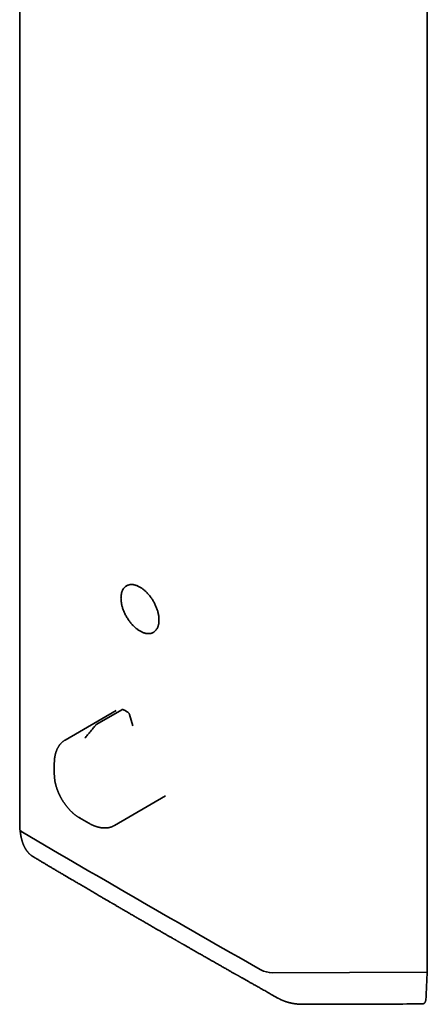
# Model space of a CAD drawing. Header units: millimetres. Extents: x 8 to 783, y 12 to 2407.
# Tile 1 of 5: x 580 to 783, y 101 to 590. Entities that reach past the tile are written whole.
import ezdxf

# ---------------------------------------------------------------- set-up
doc = ezdxf.new("R2010")
doc.units = ezdxf.units.MM

msp = doc.modelspace()

# ---------------------------------------------------------------- linework, layer by layer
at = {"color": 7, "linetype": 'Continuous', "lineweight": 35}
for p, q in [((782.7, 118.74), (782.7, 1059.71)), ((580.13, 913.86), (580.13, 188.5)), ((633.68, 309.47), (633.25, 309.23)), ((646.59, 286.1), (647.02, 286.35)), ((628.11, 247.28), (602.72, 232.62)), ((630.84, 247.67), (618.55, 240.58)), ((636.33, 239.76), (634.74, 245.24)), ((597.35, 220.99), (597.35, 221.37)), ((597.35, 220.99), (597.35, 215.62)), ((627.21, 190.18), (652.61, 204.85)), ((609.8, 194.04), (614.46, 191.35)), ((627.21, 190.18), (627.21, 190.18)), ((586.81, 174.7), (586.85, 174.68)), ((782.38, 117.37), (705.76, 117.06)), ((782.69, 118.26), (782.71, 118.5)), ((782.7, 117.51), (782.7, 118.37)), ((708.74, 104.33), (708.66, 104.38))]:
    msp.add_line(p, q, dxfattribs=at)
at = {"color": 7, "linetype": 'Continuous', "lineweight": 35, "flags": 128}
for points in [[(630.48, 303.11), (630.49, 302.76), (630.5, 302.39), (630.53, 302.02), (630.56, 301.65), (630.61, 301.28), (630.66, 300.89), (630.72, 300.51), (630.8, 300.12), (630.88, 299.73), (630.98, 299.34), (631.08, 298.95), (631.19, 298.55), (631.31, 298.16), (631.44, 297.76), (631.58, 297.36), (631.73, 296.97), (631.89, 296.57), (632.06, 296.18), (632.23, 295.78), (632.41, 295.39), (632.6, 295), (632.8, 294.62), (633.01, 294.24), (633.22, 293.86), (633.44, 293.48), (633.67, 293.11), (633.9, 292.75), (634.14, 292.39), (634.38, 292.03), (634.64, 291.68), (634.89, 291.34), (635.16, 291), (635.42, 290.68), (635.7, 290.35), (635.97, 290.04), (636.25, 289.74), (636.54, 289.44), (636.83, 289.15), (637.12, 288.87), (637.42, 288.6), (637.71, 288.34), (638.01, 288.09), (638.31, 287.85), (638.62, 287.62), (638.92, 287.4), (639.23, 287.19), (639.54, 286.99), (639.84, 286.81), (640.15, 286.63), (640.46, 286.47), (640.76, 286.32), (641.07, 286.18), (641.37, 286.05), (641.68, 285.94), (641.98, 285.84), (642.28, 285.75), (642.57, 285.67), (642.87, 285.61), (643.16, 285.56), (643.44, 285.52), (643.73, 285.49), (644.01, 285.48), (644.28, 285.48), (644.55, 285.49), (644.82, 285.52), (645.08, 285.56), (645.33, 285.61), (645.58, 285.67), (645.82, 285.75), (646.06, 285.84), (646.29, 285.94), (646.51, 286.06), (646.73, 286.18), (646.94, 286.32), (647.14, 286.47), (647.33, 286.64), (647.52, 286.81), (647.7, 287), (647.87, 287.2), (648.03, 287.4), (648.18, 287.62), (648.33, 287.85), (648.46, 288.09), (648.59, 288.35), (648.71, 288.61), (648.81, 288.88), (648.91, 289.16), (649, 289.44), (649.08, 289.74), (649.15, 290.05), (649.21, 290.36), (649.26, 290.68), (649.3, 291.01), (649.33, 291.35), (649.35, 291.69), (649.36, 292.04), (649.36, 292.39), (649.35, 292.75), (649.33, 293.12), (649.3, 293.49), (649.26, 293.86), (649.21, 294.24), (649.15, 294.63), (649.08, 295.01), (649, 295.4), (648.91, 295.79), (648.81, 296.18), (648.71, 296.58), (648.59, 296.97), (648.46, 297.37), (648.33, 297.77), (648.18, 298.16), (648.03, 298.56), (647.87, 298.96), (647.7, 299.35), (647.52, 299.74), (647.33, 300.13), (647.14, 300.52), (646.94, 300.9), (646.73, 301.28), (646.51, 301.66), (646.29, 302.03), (646.06, 302.4), (645.82, 302.76), (645.58, 303.12), (645.33, 303.47), (645.08, 303.82), (644.82, 304.16), (644.55, 304.49), (644.28, 304.81), (644.01, 305.13), (643.73, 305.44), (643.44, 305.74), (643.16, 306.04), (642.87, 306.32), (642.57, 306.59), (642.28, 306.86), (641.98, 307.12), (641.68, 307.36), (641.37, 307.6), (641.07, 307.82), (640.76, 308.03), (640.46, 308.24), (640.15, 308.43), (639.84, 308.61), (639.54, 308.78), (639.23, 308.93), (638.92, 309.08), (638.62, 309.21), (638.31, 309.33), (638.01, 309.44), (637.71, 309.54), (637.42, 309.62), (637.12, 309.69), (636.83, 309.75), (636.54, 309.79), (636.25, 309.83), (635.97, 309.85), (635.7, 309.85), (635.42, 309.84), (635.16, 309.83), (634.89, 309.79), (634.64, 309.75), (634.38, 309.69), (634.14, 309.62), (633.9, 309.54), (633.67, 309.44), (633.44, 309.33), (633.22, 309.21), (633.01, 309.08), (632.8, 308.93), (632.6, 308.77), (632.41, 308.61), (632.23, 308.43), (632.06, 308.23), (631.89, 308.03), (631.73, 307.82), (631.58, 307.59), (631.44, 307.36), (631.31, 307.11), (631.19, 306.85), (631.08, 306.59), (630.98, 306.31), (630.88, 306.03), (630.8, 305.74), (630.72, 305.44), (630.66, 305.13), (630.61, 304.81), (630.56, 304.48), (630.53, 304.15), (630.5, 303.81), (630.49, 303.47), (630.48, 303.11)], [(602.71, 232.62), (602.71, 232.62), (602.72, 232.62)], [(597.35, 215.28), (597.35, 215.62), (597.35, 215.85)], [(609.97, 193.94), (609.63, 194.14), (609.48, 194.23)], [(614.92, 191.09), (614.91, 191.1), (614.46, 191.35), (614.46, 191.35)]]:
    msp.add_lwpolyline(points, dxfattribs=at)
at = {"color": 7, "linetype": 'Continuous', "lineweight": 35}
for centre, major_axis, start_param, end_param in [((585.13, 187.53), (4.98, -1.12), 3.224227, 3.995354), ((4790.76, 944.97), (5849.54, -1316.15), 3.995354, 4.023895), ((703.48, 119.21), (4.98, -1.12), 4.023895, 5.269498), ((782.1, 117.63), (0.598, -0.135), 5.269498, 5.766757), ((782.1, 117.63), (0.598, -0.135), 5.890256, 6.365819)]:
    msp.add_ellipse(centre, major_axis=major_axis, ratio=0.368098, start_param=start_param, end_param=end_param, dxfattribs=at)
for points, knots in [([(631.76, 247.65), (631.72, 247.67), (631.63, 247.71), (631.5, 247.75), (631.39, 247.77), (631.29, 247.78), (631.19, 247.78), (631.09, 247.76), (630.98, 247.74), (630.92, 247.71), (630.9, 247.7)], [0, 0, 0, 0, 0.159855, 0.312213, 0.442116, 0.548948, 0.649283, 0.77072, 0.9138, 1, 1, 1, 1]), ([(633.86, 246.45), (633.67, 246.57), (633.3, 246.79), (632.76, 247.1), (632.26, 247.39), (631.93, 247.56), (631.77, 247.64)], [0, 0, 0, 0, 0.273392, 0.531191, 0.773395, 1, 1, 1, 1]), ([(634.74, 245.24), (634.72, 245.31), (634.68, 245.44), (634.59, 245.63), (634.49, 245.81), (634.37, 245.97), (634.25, 246.12), (634.12, 246.25), (633.99, 246.36), (633.9, 246.42), (633.86, 246.45)], [0, 0, 0, 0, 0.13975, 0.273553, 0.402626, 0.527746, 0.649489, 0.768379, 0.884991, 1, 1, 1, 1]), ([(617.96, 240.07), (617.67, 239.72), (617.09, 239.04), (616.25, 238.04), (615.44, 237.07), (614.65, 236.13), (613.9, 235.22), (613.18, 234.36), (612.71, 233.8), (612.49, 233.53)], [0, 0, 0, 0, 0.158872, 0.312619, 0.461247, 0.604761, 0.743159, 0.876441, 1, 1, 1, 1]), ([(618.53, 240.57), (618.5, 240.54), (618.41, 240.49), (618.28, 240.39), (618.12, 240.25), (618.01, 240.13), (617.96, 240.07)], [0, 0, 0, 0, 0.168532, 0.395035, 0.675591, 1, 1, 1, 1]), ([(618.53, 240.57), (618.54, 240.57), (618.54, 240.57), (618.55, 240.58), (618.55, 240.58)], [0, 0, 0, 0, 0.465868, 1, 1, 1, 1]), ([(602.71, 232.61), (602.65, 232.58), (602.5, 232.5), (602.26, 232.34), (601.98, 232.15), (601.71, 231.95), (601.45, 231.73), (601.19, 231.51), (600.94, 231.27), (600.69, 231.02), (600.45, 230.77), (600.22, 230.5), (600, 230.21), (599.78, 229.92), (599.58, 229.62), (599.38, 229.31), (599.19, 228.98), (599, 228.65), (598.83, 228.3), (598.66, 227.94), (598.51, 227.58), (598.36, 227.2), (598.23, 226.82), (598.1, 226.42), (597.98, 226.02), (597.87, 225.61), (597.77, 225.19), (597.69, 224.76), (597.61, 224.32), (597.54, 223.88), (597.48, 223.43), (597.43, 222.97), (597.4, 222.5), (597.37, 222.03), (597.35, 221.66), (597.35, 221.44), (597.35, 221.38)], [0, 0, 0, 0, 0.016235, 0.045065, 0.073966, 0.10295, 0.132024, 0.161198, 0.190479, 0.219875, 0.24939, 0.279029, 0.308794, 0.338689, 0.368711, 0.398861, 0.429135, 0.459531, 0.490042, 0.520663, 0.551388, 0.582209, 0.61312, 0.644112, 0.675178, 0.706312, 0.737505, 0.768752, 0.800045, 0.83138, 0.862751, 0.894154, 0.925586, 0.957042, 0.98852, 1, 1, 1, 1]), ([(597.35, 215.27), (597.35, 215.21), (597.36, 215.03), (597.37, 214.71), (597.39, 214.32), (597.43, 213.92), (597.47, 213.53), (597.52, 213.12), (597.57, 212.72), (597.64, 212.32), (597.71, 211.91), (597.79, 211.5), (597.88, 211.09), (597.98, 210.68), (598.09, 210.27), (598.2, 209.85), (598.32, 209.44), (598.45, 209.03), (598.58, 208.61), (598.73, 208.2), (598.87, 207.79), (599.03, 207.38), (599.19, 206.97), (599.36, 206.56), (599.54, 206.16), (599.72, 205.76), (599.91, 205.36), (600.1, 204.97), (600.28, 204.6), (600.46, 204.27), (600.61, 203.99), (600.78, 203.68), (600.9, 203.46), (600.98, 203.33)], [0, 0, 0, 0, 0.014961, 0.049132, 0.083289, 0.11743, 0.151553, 0.185658, 0.219743, 0.253808, 0.287851, 0.321871, 0.355869, 0.389843, 0.423792, 0.457716, 0.491612, 0.525478, 0.559312, 0.593109, 0.626865, 0.660569, 0.694211, 0.72777, 0.761217, 0.794499, 0.827521, 0.860088, 0.891729, 0.920952, 0.944093, 0.964979, 1, 1, 1, 1]), ([(600.98, 203.33), (601.06, 203.19), (601.18, 202.99), (601.36, 202.69), (601.51, 202.45), (601.69, 202.15), (601.89, 201.85), (602.1, 201.53), (602.33, 201.2), (602.56, 200.87), (602.8, 200.54), (603.05, 200.21), (603.3, 199.88), (603.57, 199.55), (603.83, 199.22), (604.11, 198.9), (604.39, 198.58), (604.67, 198.26), (604.96, 197.95), (605.25, 197.64), (605.55, 197.34), (605.85, 197.05), (606.16, 196.76), (606.47, 196.48), (606.78, 196.21), (607.09, 195.94), (607.41, 195.68), (607.73, 195.43), (608.05, 195.19), (608.38, 194.95), (608.71, 194.73), (609.03, 194.51), (609.29, 194.35), (609.44, 194.26), (609.47, 194.24)], [0, 0, 0, 0, 0.037365, 0.052347, 0.077241, 0.103074, 0.130779, 0.159693, 0.189549, 0.220136, 0.251303, 0.282938, 0.314956, 0.347294, 0.379901, 0.412738, 0.445772, 0.478978, 0.512334, 0.545824, 0.579432, 0.613147, 0.646957, 0.680854, 0.71483, 0.748879, 0.782994, 0.817171, 0.851405, 0.885691, 0.920025, 0.954405, 0.988826, 1, 1, 1, 1]), ([(614.93, 191.08), (614.94, 191.08), (615.08, 191), (615.35, 190.86), (615.73, 190.67), (616.12, 190.48), (616.5, 190.31), (616.89, 190.14), (617.28, 189.99), (617.66, 189.84), (618.04, 189.71), (618.43, 189.58), (618.81, 189.47), (619.19, 189.37), (619.57, 189.28), (619.94, 189.2), (620.32, 189.13), (620.69, 189.07), (621.06, 189.02), (621.43, 188.99), (621.79, 188.96), (622.15, 188.95), (622.51, 188.95), (622.87, 188.96), (623.22, 188.98), (623.57, 189.01), (623.91, 189.05), (624.25, 189.11), (624.58, 189.17), (624.92, 189.25), (625.24, 189.34), (625.56, 189.44), (625.88, 189.55), (626.19, 189.68), (626.5, 189.81), (626.8, 189.96), (627.04, 190.08), (627.17, 190.16), (627.21, 190.18)], [0, 0, 0, 0, 0.0020844, 0.0311392, 0.0602089, 0.0892916, 0.1183855, 0.1474889, 0.1766001, 0.205717, 0.2348378, 0.2639604, 0.2930824, 0.3222017, 0.3513158, 0.3804224, 0.409519, 0.4386033, 0.4676729, 0.4967257, 0.5257599, 0.5547739, 0.5837666, 0.6127375, 0.6416866, 0.6706146, 0.6995232, 0.7284148, 0.7572929, 0.7861617, 0.8150267, 0.8438942, 0.8727713, 0.9016661, 0.9305874, 0.9595446, 0.9885474, 1, 1, 1, 1]), ([(580.34, 187.91), (580.35, 187.83), (580.37, 187.61), (580.4, 187.33), (580.43, 187.06), (580.45, 186.87), (580.47, 186.7), (580.49, 186.53), (580.51, 186.37), (580.54, 186.17), (580.57, 185.97), (580.6, 185.76), (580.64, 185.54), (580.68, 185.33), (580.71, 185.12), (580.75, 184.93), (580.78, 184.74), (580.82, 184.55), (580.86, 184.34), (580.93, 184.05), (581.01, 183.68), (581.12, 183.26), (581.24, 182.83), (581.36, 182.42), (581.49, 182.01), (581.63, 181.6), (581.77, 181.2), (581.91, 180.85), (582.03, 180.55), (582.14, 180.3), (582.25, 180.07), (582.35, 179.84), (582.45, 179.65), (582.53, 179.48), (582.61, 179.33), (582.68, 179.19), (582.76, 179.06), (582.82, 178.94), (582.88, 178.85), (582.93, 178.76), (582.98, 178.66), (583.05, 178.55), (583.12, 178.43), (583.2, 178.32), (583.26, 178.22), (583.31, 178.14), (583.36, 178.06), (583.41, 177.99), (583.47, 177.91), (583.53, 177.82), (583.6, 177.72), (583.68, 177.61), (583.77, 177.49), (583.87, 177.36), (583.96, 177.24), (584.05, 177.13), (584.12, 177.04), (584.2, 176.95), (584.29, 176.84), (584.39, 176.72), (584.5, 176.6), (584.62, 176.47), (584.75, 176.34), (584.9, 176.19), (585.06, 176.04), (585.22, 175.89), (585.37, 175.75), (585.51, 175.63), (585.65, 175.52), (585.79, 175.41), (585.93, 175.3), (586.09, 175.18), (586.25, 175.06), (586.38, 174.97), (586.48, 174.91), (586.54, 174.87), (586.63, 174.81), (586.72, 174.75), (586.79, 174.72), (586.81, 174.7)], [0, 0, 0, 0, 0.014634, 0.03654, 0.049726, 0.061368, 0.071276, 0.080075, 0.090134, 0.101687, 0.11437, 0.127321, 0.140501, 0.153909, 0.166739, 0.178158, 0.189842, 0.201677, 0.214797, 0.228775, 0.258141, 0.28423, 0.311866, 0.341339, 0.367754, 0.396442, 0.424951, 0.453091, 0.471468, 0.489814, 0.507393, 0.523584, 0.540021, 0.551212, 0.562441, 0.57363, 0.584398, 0.593881, 0.602106, 0.608187, 0.615446, 0.6239, 0.633551, 0.643542, 0.651752, 0.658347, 0.664412, 0.670375, 0.67747, 0.684837, 0.692804, 0.702433, 0.713532, 0.724622, 0.73587, 0.745115, 0.753147, 0.761419, 0.770081, 0.782087, 0.793457, 0.805029, 0.818321, 0.832808, 0.84834, 0.863969, 0.878566, 0.891569, 0.903241, 0.915098, 0.927822, 0.94114, 0.955809, 0.96993, 0.974078, 0.979343, 0.986236, 0.994763, 1, 1, 1, 1]), ([(586.85, 174.68), (586.99, 174.59), (587.41, 174.34), (588.1, 173.93), (588.89, 173.46), (589.64, 173.02), (590.34, 172.6), (591.01, 172.2), (591.66, 171.82), (592.54, 171.3), (593.65, 170.64), (594.99, 169.85), (596.3, 169.07), (597.44, 168.39), (598.42, 167.81), (599.24, 167.33), (600.04, 166.86), (600.82, 166.4), (601.57, 165.96), (602.24, 165.56), (602.85, 165.2), (603.38, 164.88), (603.92, 164.57), (604.47, 164.25), (605.03, 163.91), (605.64, 163.55), (606.3, 163.17), (606.99, 162.76), (607.71, 162.33), (608.46, 161.89), (609.24, 161.44), (610.04, 160.97), (611.33, 160.21), (613.09, 159.17), (615.32, 157.86), (617.51, 156.58), (619.19, 155.59), (620.36, 154.91), (621.02, 154.53), (621.65, 154.16), (622.26, 153.8), (622.85, 153.45), (623.44, 153.11), (624.02, 152.78), (624.55, 152.46), (625.02, 152.19), (625.42, 151.96), (625.76, 151.76), (626.08, 151.57), (626.47, 151.34), (626.95, 151.06), (627.54, 150.72), (628.15, 150.36), (628.83, 149.97), (629.59, 149.52), (630.43, 149.03), (631.31, 148.52), (632.23, 147.99), (633.19, 147.43), (634.08, 146.91), (634.89, 146.44), (635.62, 146.02), (636.38, 145.58), (637.17, 145.12), (637.99, 144.65), (638.83, 144.16), (639.7, 143.65), (640.6, 143.13), (641.54, 142.59), (642.51, 142.03), (643.52, 141.44), (644.56, 140.84), (645.64, 140.22), (646.74, 139.58), (647.88, 138.93), (648.88, 138.35), (649.75, 137.85), (650.47, 137.43), (651.19, 137.01), (651.91, 136.6), (652.61, 136.2), (653.27, 135.82), (653.88, 135.47), (654.46, 135.14), (655, 134.82), (655.52, 134.53), (656, 134.25), (656.46, 133.98), (656.9, 133.73), (657.3, 133.5), (657.68, 133.29), (658.02, 133.09), (658.34, 132.91), (658.62, 132.74), (658.88, 132.59), (659.14, 132.45), (659.41, 132.29), (659.73, 132.11), (660.06, 131.92), (660.42, 131.71), (660.81, 131.49), (661.21, 131.26), (661.67, 131), (662.16, 130.72), (662.69, 130.41), (663.26, 130.08), (663.86, 129.74), (664.5, 129.37), (665.19, 128.98), (665.92, 128.56), (666.69, 128.12), (667.49, 127.67), (668.32, 127.19), (669.17, 126.7), (670.04, 126.21), (670.92, 125.71), (671.83, 125.19), (672.75, 124.66), (673.74, 124.1), (674.78, 123.5), (675.88, 122.88), (676.93, 122.28), (677.96, 121.7), (678.94, 121.14), (679.89, 120.6), (680.8, 120.08), (681.67, 119.59), (682.5, 119.12), (683.3, 118.66), (684.07, 118.23), (684.79, 117.82), (685.47, 117.44), (686.11, 117.07), (686.71, 116.73), (687.21, 116.45), (687.6, 116.23), (687.9, 116.06), (688.19, 115.9), (688.49, 115.73), (688.8, 115.55), (689.15, 115.35), (689.54, 115.13), (689.98, 114.89), (690.46, 114.61), (690.98, 114.32), (691.54, 114), (692.11, 113.68), (692.7, 113.35), (693.29, 113.01), (693.92, 112.66), (694.58, 112.28), (695.27, 111.9), (695.99, 111.49), (696.76, 111.05), (697.6, 110.59), (698.49, 110.08), (699.42, 109.56), (700.39, 109.02), (701.39, 108.45), (702.43, 107.87), (703.5, 107.26), (704.62, 106.64), (705.76, 106), (706.94, 105.34), (707.91, 104.79), (708.48, 104.47), (708.66, 104.37)], [0, 0, 0, 0, 0.00351, 0.01049, 0.017204, 0.023289, 0.029138, 0.03475, 0.040125, 0.045308, 0.056683, 0.067818, 0.078715, 0.089372, 0.096344, 0.103185, 0.109821, 0.116248, 0.122465, 0.128473, 0.133047, 0.137491, 0.141863, 0.146394, 0.151107, 0.156003, 0.161552, 0.167319, 0.173304, 0.179506, 0.185926, 0.192563, 0.199381, 0.218034, 0.23644, 0.254598, 0.27251, 0.278088, 0.283565, 0.288796, 0.293778, 0.298513, 0.303581, 0.30833, 0.312759, 0.316869, 0.319875, 0.322683, 0.325295, 0.327778, 0.332373, 0.337199, 0.342256, 0.347545, 0.354141, 0.361065, 0.368316, 0.375895, 0.383801, 0.392034, 0.39779, 0.403799, 0.410064, 0.416584, 0.423358, 0.430261, 0.437409, 0.444804, 0.452444, 0.460494, 0.468801, 0.477364, 0.486183, 0.495258, 0.504589, 0.514177, 0.51998, 0.525873, 0.531857, 0.537841, 0.543579, 0.549056, 0.553982, 0.558676, 0.563138, 0.567369, 0.571368, 0.575135, 0.57867, 0.581973, 0.585045, 0.587885, 0.590449, 0.59279, 0.594906, 0.5968, 0.599141, 0.601681, 0.604424, 0.607371, 0.610521, 0.613875, 0.617432, 0.62158, 0.625974, 0.630614, 0.6355, 0.640633, 0.646345, 0.652335, 0.658601, 0.665145, 0.671965, 0.679062, 0.686008, 0.693199, 0.700637, 0.708236, 0.715679, 0.724904, 0.733827, 0.742449, 0.750769, 0.758788, 0.766505, 0.773921, 0.78102, 0.787819, 0.794317, 0.800515, 0.806413, 0.811914, 0.817124, 0.822046, 0.826677, 0.829194, 0.831616, 0.833943, 0.836285, 0.838862, 0.84168, 0.844739, 0.848382, 0.852318, 0.856545, 0.861065, 0.865876, 0.870503, 0.875371, 0.88048, 0.885831, 0.891423, 0.897256, 0.90333, 0.910291, 0.917543, 0.925087, 0.932924, 0.941052, 0.949472, 0.958183, 0.967187, 0.976483, 0.986071, 0.995771, 1, 1, 1, 1]), ([(782, 103.82), (782.09, 105.43), (782.28, 108.66), (782.51, 113.54), (782.64, 116.8), (782.7, 118.44)], [0, 0, 0, 0, 0.3333523, 0.6666899, 1, 1, 1, 1]), ([(782.7, 118.44), (782.7, 118.46), (782.72, 118.49), (782.72, 118.55), (782.72, 118.62), (782.72, 118.68), (782.71, 118.73), (782.7, 118.76), (782.69, 118.77)], [0, 0, 0, 0, 0.178231, 0.356463, 0.534694, 0.712926, 0.891157, 1, 1, 1, 1]), ([(708.74, 104.33), (708.77, 104.31), (708.87, 104.26), (709.01, 104.18), (709.16, 104.1), (709.29, 104.03), (709.42, 103.97), (709.54, 103.91), (709.66, 103.85), (709.81, 103.77), (709.98, 103.69), (710.17, 103.61), (710.34, 103.53), (710.52, 103.45), (710.72, 103.36), (710.95, 103.26), (711.2, 103.17), (711.44, 103.07), (711.69, 102.97), (711.92, 102.89), (712.13, 102.82), (712.31, 102.75), (712.48, 102.69), (712.67, 102.64), (712.86, 102.57), (713.08, 102.51), (713.29, 102.44), (713.48, 102.39), (713.65, 102.34), (713.81, 102.3), (713.97, 102.25), (714.12, 102.22), (714.26, 102.18), (714.41, 102.14), (714.59, 102.1), (714.82, 102.05), (715.09, 101.99), (715.39, 101.92), (715.73, 101.86), (716.07, 101.8), (716.39, 101.74), (716.69, 101.7), (716.96, 101.66), (717.22, 101.62), (717.5, 101.59), (717.79, 101.56), (718.09, 101.53), (718.39, 101.5), (718.68, 101.48), (718.96, 101.46), (719.2, 101.44), (719.41, 101.43), (719.57, 101.42), (719.73, 101.42), (719.88, 101.41), (720.02, 101.41), (720.17, 101.4), (720.35, 101.4), (720.56, 101.39), (720.81, 101.39), (720.98, 101.39), (721.08, 101.39)], [0, 0, 0, 0, 0.008592, 0.024231, 0.037685, 0.049497, 0.060986, 0.072226, 0.083299, 0.094392, 0.111884, 0.128616, 0.143434, 0.157273, 0.17581, 0.196216, 0.217969, 0.239296, 0.259987, 0.280754, 0.2978, 0.312848, 0.326765, 0.341663, 0.358037, 0.376269, 0.395623, 0.409985, 0.423484, 0.436398, 0.449351, 0.462327, 0.473827, 0.48309, 0.498361, 0.51686, 0.538522, 0.563, 0.590166, 0.618061, 0.643421, 0.666346, 0.687203, 0.707019, 0.727092, 0.75064, 0.7746, 0.797368, 0.818992, 0.839725, 0.862085, 0.874821, 0.887309, 0.899047, 0.910034, 0.920734, 0.931442, 0.944718, 0.960565, 0.978991, 1, 1, 1, 1]), ([(780.11, 101.58), (780.17, 101.58), (780.32, 101.58), (780.54, 101.62), (780.77, 101.69), (780.98, 101.79), (781.17, 101.93), (781.35, 102.09), (781.5, 102.28), (781.64, 102.49), (781.75, 102.72), (781.84, 102.98), (781.92, 103.25), (781.97, 103.53), (781.99, 103.72), (782, 103.82)], [0, 0, 0, 0, 0.055796, 0.139661, 0.224208, 0.302358, 0.38108, 0.461586, 0.542699, 0.619535, 0.69688, 0.775787, 0.855214, 0.927419, 1, 1, 1, 1]), ([(721.08, 101.39), (730.58, 101.42), (750.26, 101.49), (769.94, 101.54), (780.11, 101.57)], [0, 0, 0, 0, 0.483027, 1, 1, 1, 1])]:
    msp.add_open_spline(points, degree=3, knots=knots, dxfattribs=at)

doc.saveas('drawing.dxf')
